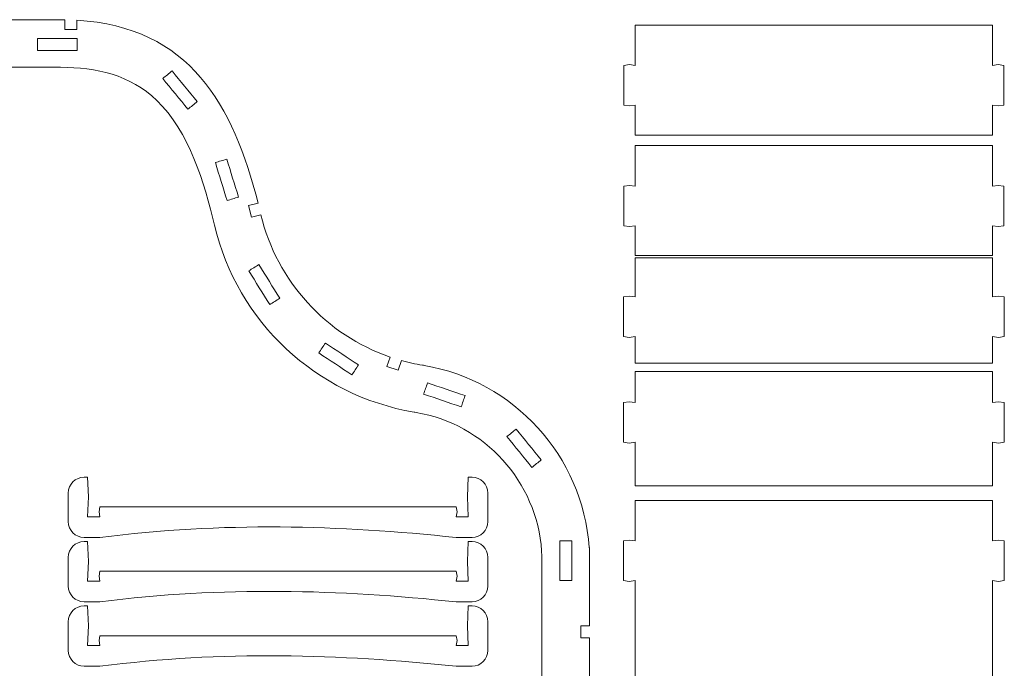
# Model space of a CAD drawing. Header units: centimetres. Extents: x -179 to 199, y -139 to 174.
# Tile 12 of 76: x -164 to -145, y -22 to -10. Entities that reach past the tile are written whole.
import ezdxf

# ---------------------------------------------------------------- set-up
doc = ezdxf.new("R2010")
doc.units = ezdxf.units.CM
doc.header["$MEASUREMENT"] = 0
doc.layers.add('Layer 1', color=7, linetype='Continuous')

msp = doc.modelspace()

# ---------------------------------------------------------------- linework, layer by layer
at = {"layer": 'Layer 1', "lineweight": 5}
for points, knots in [([(-166.2408, -9.87431), (-166.2408, -9.87431), (-162.84554, -9.87431), (-162.84554, -9.87431), (-162.84554, -9.87431), (-162.81767, -9.87431), (-162.79042, -9.87457), (-162.76304, -9.87508), (-162.76304, -9.87508), (-162.76304, -9.87508), (-162.76304, -10.06105), (-162.76304, -10.06105), (-162.76304, -10.06105), (-162.76304, -10.06105), (-162.53797, -10.06105), (-162.53797, -10.06105), (-162.53797, -10.06105), (-162.53797, -10.06105), (-162.53797, -9.88358), (-162.53797, -9.88358), (-162.53797, -9.88358), (-160.40413, -10.01108), (-159.57729, -11.48312), (-159.10872, -13.3428), (-159.10872, -13.3428), (-159.10872, -13.3428), (-159.28842, -13.38761), (-159.28842, -13.38761), (-159.28842, -13.38761), (-159.28842, -13.38761), (-159.23287, -13.60552), (-159.23287, -13.60552), (-159.23287, -13.60552), (-159.23287, -13.60552), (-159.0555, -13.56122), (-159.0555, -13.56122), (-159.0555, -13.56122), (-158.75787, -14.81715), (-157.82407, -15.83379), (-156.61679, -16.24874), (-156.61679, -16.24874), (-156.61679, -16.24874), (-156.67416, -16.42595), (-156.67416, -16.42595), (-156.67416, -16.42595), (-156.67416, -16.42595), (-156.45983, -16.49421), (-156.45983, -16.49421), (-156.45983, -16.49421), (-156.45983, -16.49421), (-156.40198, -16.3152), (-156.40198, -16.3152), (-156.40198, -16.3152), (-156.27188, -16.35151), (-156.13907, -16.38088), (-156.00374, -16.40277), (-156.00374, -16.40277), (-155.99159, -16.40457), (-155.98041, -16.40689), (-155.96954, -16.40947), (-155.96954, -16.40947), (-154.28434, -16.69512), (-152.97233, -18.11512), (-152.85359, -19.84962), (-152.85359, -19.84962), (-152.85359, -19.84962), (-152.84432, -19.85349), (-152.84432, -19.85349), (-152.84432, -19.85349), (-152.84432, -19.85349), (-152.84432, -21.33144), (-152.84432, -21.33144), (-152.84432, -21.33144), (-152.84432, -21.33144), (-153.01071, -21.33144), (-153.01071, -21.33144), (-153.01071, -21.33144), (-153.01071, -21.33144), (-153.01071, -21.55631), (-153.01071, -21.55631), (-153.01071, -21.55631), (-153.01071, -21.55631), (-152.84432, -21.55631), (-152.84432, -21.55631), (-152.84432, -21.55631), (-152.84432, -21.55631), (-152.84432, -30.02867), (-152.84432, -30.02867), (-152.84432, -30.02867), (-152.84432, -30.02867), (-153.01071, -30.02867), (-153.01071, -30.02867), (-153.01071, -30.02867), (-153.01071, -30.02867), (-153.01071, -30.25379), (-153.01071, -30.25379), (-153.01071, -30.25379), (-153.01071, -30.25379), (-152.84432, -30.25379), (-152.84432, -30.25379), (-152.84432, -30.25379), (-152.84432, -30.25379), (-152.84432, -31.62203), (-152.84432, -31.62203), (-152.84432, -31.62203), (-152.84432, -33.62878), (-154.442, -35.28009), (-156.42804, -35.36766), (-156.42804, -35.36766), (-156.42804, -35.36766), (-156.42804, -35.18556), (-156.42804, -35.18556), (-156.42804, -35.18556), (-156.42804, -35.18556), (-156.65291, -35.18556), (-156.65291, -35.18556), (-156.65291, -35.18556), (-156.65291, -35.18556), (-156.65291, -35.37178), (-156.65291, -35.37178), (-156.65291, -35.37178), (-156.65291, -35.37178), (-161.3478, -35.37178), (-161.3478, -35.37178), (-161.3478, -35.37178), (-161.3478, -35.37178), (-161.3478, -35.18556), (-161.3478, -35.18556), (-161.3478, -35.18556), (-161.3478, -35.18556), (-161.57267, -35.18556), (-161.57267, -35.18556), (-161.57267, -35.18556), (-161.57267, -35.18556), (-161.57267, -35.37178), (-161.57267, -35.37178), (-161.57267, -35.37178), (-161.57267, -35.37178), (-166.26736, -35.37178), (-166.26736, -35.37178), (-166.26736, -35.37178), (-166.26736, -35.37178), (-166.26736, -35.18556), (-166.26736, -35.18556), (-166.26736, -35.18556), (-166.26736, -35.18556), (-166.49242, -35.18556), (-166.49242, -35.18556), (-166.49242, -35.18556), (-166.49242, -35.18556), (-166.49242, -35.36843), (-166.49242, -35.36843), (-166.49242, -35.36843), (-168.48612, -35.28936), (-170.09263, -33.63445), (-170.09263, -31.62203), (-170.09263, -31.62203), (-170.09263, -31.62203), (-170.09263, -29.26033), (-170.09263, -29.26033), (-170.09263, -29.26033), (-170.09263, -29.26033), (-169.90839, -29.26162), (-169.90839, -29.26162), (-169.90839, -29.26162), (-169.90839, -29.26162), (-169.90659, -29.0365), (-169.90659, -29.0365), (-169.90659, -29.0365), (-169.90659, -29.0365), (-170.09281, -29.03521), (-170.09281, -29.03521), (-170.09281, -29.03521), (-170.09281, -29.03521), (-170.09281, -21.55991), (-170.09281, -21.55991), (-170.09281, -21.55991), (-170.09281, -21.55991), (-169.90839, -21.5612), (-169.90839, -21.5612), (-169.90839, -21.5612), (-169.90839, -21.5612), (-169.90659, -21.33634), (-169.90659, -21.33634), (-169.90659, -21.33634), (-169.90659, -21.33634), (-170.09281, -21.33505), (-170.09281, -21.33505), (-170.09281, -21.33505), (-170.09281, -21.33505), (-170.09281, -13.85975), (-170.09281, -13.85975), (-170.09281, -13.85975), (-170.09281, -13.85975), (-169.90839, -13.86103), (-169.90839, -13.86103), (-169.90839, -13.86103), (-169.90839, -13.86103), (-169.90659, -13.63592), (-169.90659, -13.63592), (-169.90659, -13.63592), (-169.90659, -13.63592), (-170.09281, -13.63463), (-170.09281, -13.63463), (-170.09281, -13.63463), (-170.09281, -13.63463), (-170.09281, -13.62381), (-170.09281, -13.62381), (-170.09281, -13.62381), (-170.09281, -11.60263), (-168.47183, -9.94179), (-166.46577, -9.87637), (-166.46577, -9.87637), (-166.46577, -9.87637), (-166.46577, -10.06105), (-166.46577, -10.06105), (-166.46577, -10.06105), (-166.46577, -10.06105), (-166.2408, -10.06105), (-166.2408, -10.06105), (-166.2408, -10.06105), (-166.2408, -10.06105), (-166.2408, -9.87431), (-166.2408, -9.87431)], [0, 0, 0, 0, 0.01754386, 0.01754386, 0.01754386, 0.01754386, 0.03508772, 0.03508772, 0.03508772, 0.03508772, 0.05263158, 0.05263158, 0.05263158, 0.05263158, 0.07017544, 0.07017544, 0.07017544, 0.07017544, 0.0877193, 0.0877193, 0.0877193, 0.0877193, 0.10526316, 0.10526316, 0.10526316, 0.10526316, 0.12280702, 0.12280702, 0.12280702, 0.12280702, 0.14035088, 0.14035088, 0.14035088, 0.14035088, 0.15789474, 0.15789474, 0.15789474, 0.15789474, 0.1754386, 0.1754386, 0.1754386, 0.1754386, 0.19298246, 0.19298246, 0.19298246, 0.19298246, 0.21052632, 0.21052632, 0.21052632, 0.21052632, 0.22807018, 0.22807018, 0.22807018, 0.22807018, 0.24561404, 0.24561404, 0.24561404, 0.24561404, 0.26315789, 0.26315789, 0.26315789, 0.26315789, 0.28070175, 0.28070175, 0.28070175, 0.28070175, 0.29824561, 0.29824561, 0.29824561, 0.29824561, 0.31578947, 0.31578947, 0.31578947, 0.31578947, 0.33333333, 0.33333333, 0.33333333, 0.33333333, 0.35087719, 0.35087719, 0.35087719, 0.35087719, 0.36842105, 0.36842105, 0.36842105, 0.36842105, 0.38596491, 0.38596491, 0.38596491, 0.38596491, 0.40350877, 0.40350877, 0.40350877, 0.40350877, 0.42105263, 0.42105263, 0.42105263, 0.42105263, 0.43859649, 0.43859649, 0.43859649, 0.43859649, 0.45614035, 0.45614035, 0.45614035, 0.45614035, 0.47368421, 0.47368421, 0.47368421, 0.47368421, 0.49122807, 0.49122807, 0.49122807, 0.49122807, 0.50877193, 0.50877193, 0.50877193, 0.50877193, 0.52631579, 0.52631579, 0.52631579, 0.52631579, 0.54385965, 0.54385965, 0.54385965, 0.54385965, 0.56140351, 0.56140351, 0.56140351, 0.56140351, 0.57894737, 0.57894737, 0.57894737, 0.57894737, 0.59649123, 0.59649123, 0.59649123, 0.59649123, 0.61403509, 0.61403509, 0.61403509, 0.61403509, 0.63157895, 0.63157895, 0.63157895, 0.63157895, 0.64912281, 0.64912281, 0.64912281, 0.64912281, 0.66666667, 0.66666667, 0.66666667, 0.66666667, 0.68421053, 0.68421053, 0.68421053, 0.68421053, 0.70175439, 0.70175439, 0.70175439, 0.70175439, 0.71929825, 0.71929825, 0.71929825, 0.71929825, 0.73684211, 0.73684211, 0.73684211, 0.73684211, 0.75438596, 0.75438596, 0.75438596, 0.75438596, 0.77192982, 0.77192982, 0.77192982, 0.77192982, 0.78947368, 0.78947368, 0.78947368, 0.78947368, 0.80701754, 0.80701754, 0.80701754, 0.80701754, 0.8245614, 0.8245614, 0.8245614, 0.8245614, 0.84210526, 0.84210526, 0.84210526, 0.84210526, 0.85964912, 0.85964912, 0.85964912, 0.85964912, 0.87719298, 0.87719298, 0.87719298, 0.87719298, 0.89473684, 0.89473684, 0.89473684, 0.89473684, 0.9122807, 0.9122807, 0.9122807, 0.9122807, 0.92982456, 0.92982456, 0.92982456, 0.92982456, 0.94736842, 0.94736842, 0.94736842, 0.94736842, 0.96491228, 0.96491228, 0.96491228, 0.96491228, 1, 1, 1, 1]), ([(-151.98093, -9.9794), (-151.98093, -9.9794), (-145.23173, -9.9794), (-145.23173, -9.9794), (-145.23173, -9.9794), (-145.23173, -9.9794), (-145.23173, -10.73873), (-145.23173, -10.73873), (-145.23173, -10.73873), (-145.23173, -10.73873), (-145.12252, -10.72379), (-145.12252, -10.72379), (-145.12252, -10.72379), (-145.12252, -10.72379), (-145.01331, -10.73898), (-145.01331, -10.73898), (-145.01331, -10.73898), (-145.01331, -10.73898), (-145.0146, -11.48904), (-145.0146, -11.48904), (-145.0146, -11.48904), (-145.0146, -11.48904), (-145.12303, -11.50398), (-145.12303, -11.50398), (-145.12303, -11.50398), (-145.12303, -11.50398), (-145.23173, -11.48878), (-145.23173, -11.48878), (-145.23173, -11.48878), (-145.23173, -11.48878), (-145.23173, -12.05673), (-145.23173, -12.05673), (-145.23173, -12.05673), (-145.23173, -12.05673), (-151.98093, -12.05673), (-151.98093, -12.05673), (-151.98093, -12.05673), (-151.98093, -12.05673), (-151.98093, -11.48904), (-151.98093, -11.48904), (-151.98093, -11.48904), (-151.98093, -11.48904), (-152.09014, -11.50398), (-152.09014, -11.50398), (-152.09014, -11.50398), (-152.09014, -11.50398), (-152.19961, -11.48878), (-152.19961, -11.48878), (-152.19961, -11.48878), (-152.19961, -11.48878), (-152.19832, -10.73873), (-152.19832, -10.73873), (-152.19832, -10.73873), (-152.19832, -10.73873), (-152.08963, -10.72379), (-152.08963, -10.72379), (-152.08963, -10.72379), (-152.08963, -10.72379), (-151.98093, -10.73898), (-151.98093, -10.73898), (-151.98093, -10.73898), (-151.98093, -10.73898), (-151.98093, -9.9794), (-151.98093, -9.9794)], [0, 0, 0, 0, 0.05882353, 0.05882353, 0.05882353, 0.05882353, 0.11764706, 0.11764706, 0.11764706, 0.11764706, 0.17647059, 0.17647059, 0.17647059, 0.17647059, 0.23529412, 0.23529412, 0.23529412, 0.23529412, 0.29411765, 0.29411765, 0.29411765, 0.29411765, 0.35294118, 0.35294118, 0.35294118, 0.35294118, 0.41176471, 0.41176471, 0.41176471, 0.41176471, 0.47058824, 0.47058824, 0.47058824, 0.47058824, 0.52941176, 0.52941176, 0.52941176, 0.52941176, 0.58823529, 0.58823529, 0.58823529, 0.58823529, 0.64705882, 0.64705882, 0.64705882, 0.64705882, 0.70588235, 0.70588235, 0.70588235, 0.70588235, 0.76470588, 0.76470588, 0.76470588, 0.76470588, 0.82352941, 0.82352941, 0.82352941, 0.82352941, 0.88235294, 0.88235294, 0.88235294, 0.88235294, 1, 1, 1, 1]), ([(-163.27788, -10.23028), (-163.27788, -10.23028), (-162.5279, -10.23028), (-162.5279, -10.23028), (-162.5279, -10.23028), (-162.5279, -10.23028), (-162.5279, -10.45514), (-162.5279, -10.45514), (-162.5279, -10.45514), (-162.5279, -10.45514), (-163.27788, -10.45514), (-163.27788, -10.45514), (-163.27788, -10.45514), (-163.27788, -10.45514), (-163.27788, -10.23028), (-163.27788, -10.23028)], [0, 0, 0, 0, 0.2, 0.2, 0.2, 0.2, 0.4, 0.4, 0.4, 0.4, 0.6, 0.6, 0.6, 0.6, 1, 1, 1, 1]), ([(-153.74426, -20.01241), (-153.74426, -20.01241), (-153.75129, -19.91118), (-153.75129, -19.91118), (-153.75129, -19.91118), (-153.84074, -18.60503), (-154.83088, -17.51523), (-156.11986, -17.29681), (-156.11986, -17.29681), (-156.11986, -17.29681), (-156.14693, -17.29217), (-156.14693, -17.29217), (-156.14693, -17.29217), (-156.14693, -17.29217), (-156.16272, -17.28857), (-156.16272, -17.28857), (-156.16272, -17.28857), (-158.00931, -16.98334), (-159.50615, -15.58034), (-159.93375, -13.75852), (-159.93375, -13.75852), (-160.12049, -12.96288), (-160.41922, -11.98178), (-161.02463, -11.39837), (-161.02463, -11.39837), (-161.52437, -10.91697), (-162.16882, -10.77401), (-162.84554, -10.77401), (-162.84554, -10.77401), (-162.84554, -10.77401), (-166.34311, -10.77401), (-166.34311, -10.77401), (-166.34311, -10.77401), (-167.90859, -10.77401), (-169.19272, -12.05828), (-169.19272, -13.62381), (-169.19272, -13.62381), (-169.19272, -13.62381), (-169.19272, -31.62203), (-169.19272, -31.62203), (-169.19272, -31.62203), (-169.19272, -33.18756), (-167.90859, -34.47182), (-166.34311, -34.47182), (-166.34311, -34.47182), (-166.34311, -34.47182), (-156.59405, -34.47182), (-156.59405, -34.47182), (-156.59405, -34.47182), (-155.02849, -34.47182), (-153.74426, -33.18756), (-153.74426, -31.62203), (-153.74426, -31.62203), (-153.74426, -31.62203), (-153.74426, -20.01241), (-153.74426, -20.01241)], [0, 0, 0, 0, 0.06666667, 0.06666667, 0.06666667, 0.06666667, 0.13333333, 0.13333333, 0.13333333, 0.13333333, 0.2, 0.2, 0.2, 0.2, 0.26666667, 0.26666667, 0.26666667, 0.26666667, 0.33333333, 0.33333333, 0.33333333, 0.33333333, 0.4, 0.4, 0.4, 0.4, 0.46666667, 0.46666667, 0.46666667, 0.46666667, 0.53333333, 0.53333333, 0.53333333, 0.53333333, 0.6, 0.6, 0.6, 0.6, 0.66666667, 0.66666667, 0.66666667, 0.66666667, 0.73333333, 0.73333333, 0.73333333, 0.73333333, 0.8, 0.8, 0.8, 0.8, 0.86666667, 0.86666667, 0.86666667, 0.86666667, 1, 1, 1, 1]), ([(-160.43491, -11.5658), (-160.5936, -11.37287), (-160.75237, -11.17944), (-160.91093, -10.98626), (-160.91093, -10.98626), (-160.85288, -10.9386), (-160.79502, -10.89095), (-160.73697, -10.84356), (-160.73697, -10.84356), (-160.57841, -11.03674), (-160.41982, -11.22992), (-160.26115, -11.4231), (-160.26115, -11.4231), (-160.319, -11.47075), (-160.37706, -11.51815), (-160.43491, -11.5658)], [0, 0, 0, 0, 0.2, 0.2, 0.2, 0.2, 0.4, 0.4, 0.4, 0.4, 0.6, 0.6, 0.6, 0.6, 1, 1, 1, 1]), ([(-151.98093, -12.25249), (-151.98093, -12.25249), (-145.23173, -12.25249), (-145.23173, -12.25249), (-145.23173, -12.25249), (-145.23173, -12.25249), (-145.23173, -13.01954), (-145.23173, -13.01954), (-145.23173, -13.01954), (-145.23173, -13.01954), (-145.12252, -13.0046), (-145.12252, -13.0046), (-145.12252, -13.0046), (-145.12252, -13.0046), (-145.01331, -13.0198), (-145.01331, -13.0198), (-145.01331, -13.0198), (-145.01331, -13.0198), (-145.0146, -13.76985), (-145.0146, -13.76985), (-145.0146, -13.76985), (-145.0146, -13.76985), (-145.12303, -13.78479), (-145.12303, -13.78479), (-145.12303, -13.78479), (-145.12303, -13.78479), (-145.23173, -13.7696), (-145.23173, -13.7696), (-145.23173, -13.7696), (-145.23173, -13.7696), (-145.23173, -14.32982), (-145.23173, -14.32982), (-145.23173, -14.32982), (-145.23173, -14.32982), (-151.98093, -14.32982), (-151.98093, -14.32982), (-151.98093, -14.32982), (-151.98093, -14.32982), (-151.98093, -13.76985), (-151.98093, -13.76985), (-151.98093, -13.76985), (-151.98093, -13.76985), (-152.09014, -13.78479), (-152.09014, -13.78479), (-152.09014, -13.78479), (-152.09014, -13.78479), (-152.19961, -13.7696), (-152.19961, -13.7696), (-152.19961, -13.7696), (-152.19961, -13.7696), (-152.19832, -13.01954), (-152.19832, -13.01954), (-152.19832, -13.01954), (-152.19832, -13.01954), (-152.08963, -13.0046), (-152.08963, -13.0046), (-152.08963, -13.0046), (-152.08963, -13.0046), (-151.98093, -13.0198), (-151.98093, -13.0198), (-151.98093, -13.0198), (-151.98093, -13.0198), (-151.98093, -12.25249), (-151.98093, -12.25249)], [0, 0, 0, 0, 0.05882353, 0.05882353, 0.05882353, 0.05882353, 0.11764706, 0.11764706, 0.11764706, 0.11764706, 0.17647059, 0.17647059, 0.17647059, 0.17647059, 0.23529412, 0.23529412, 0.23529412, 0.23529412, 0.29411765, 0.29411765, 0.29411765, 0.29411765, 0.35294118, 0.35294118, 0.35294118, 0.35294118, 0.41176471, 0.41176471, 0.41176471, 0.41176471, 0.47058824, 0.47058824, 0.47058824, 0.47058824, 0.52941176, 0.52941176, 0.52941176, 0.52941176, 0.58823529, 0.58823529, 0.58823529, 0.58823529, 0.64705882, 0.64705882, 0.64705882, 0.64705882, 0.70588235, 0.70588235, 0.70588235, 0.70588235, 0.76470588, 0.76470588, 0.76470588, 0.76470588, 0.82352941, 0.82352941, 0.82352941, 0.82352941, 0.88235294, 0.88235294, 0.88235294, 0.88235294, 1, 1, 1, 1]), ([(-159.69549, -13.29231), (-159.76937, -13.05328), (-159.84311, -12.81451), (-159.91696, -12.57574), (-159.91696, -12.57574), (-159.84532, -12.55359), (-159.77359, -12.53144), (-159.70193, -12.50929), (-159.70193, -12.50929), (-159.62809, -12.74806), (-159.55434, -12.98683), (-159.4805, -13.22586), (-159.4805, -13.22586), (-159.55213, -13.24801), (-159.62376, -13.2699), (-159.69549, -13.29231)], [0, 0, 0, 0, 0.2, 0.2, 0.2, 0.2, 0.4, 0.4, 0.4, 0.4, 0.6, 0.6, 0.6, 0.6, 1, 1, 1, 1]), ([(-158.89109, -15.25811), (-159.02269, -15.04536), (-159.1542, -14.83286), (-159.28559, -14.6201), (-159.28559, -14.6201), (-159.22202, -14.5807), (-159.15822, -14.54129), (-159.09442, -14.50188), (-159.09442, -14.50188), (-158.96293, -14.71438), (-158.83133, -14.92713), (-158.69982, -15.13963), (-158.69982, -15.13963), (-158.76372, -15.17904), (-158.82739, -15.21845), (-158.89109, -15.25811)], [0, 0, 0, 0, 0.2, 0.2, 0.2, 0.2, 0.4, 0.4, 0.4, 0.4, 0.6, 0.6, 0.6, 0.6, 1, 1, 1, 1]), ([(-151.98093, -14.37489), (-151.98093, -14.37489), (-145.23173, -14.37489), (-145.23173, -14.37489), (-145.23173, -14.37489), (-145.23173, -14.37489), (-145.23173, -15.11387), (-145.23173, -15.11387), (-145.23173, -15.11387), (-145.23173, -15.11387), (-145.11891, -15.09893), (-145.11891, -15.09893), (-145.11891, -15.09893), (-145.11891, -15.09893), (-145.00635, -15.11387), (-145.00635, -15.11387), (-145.00635, -15.11387), (-145.00635, -15.11387), (-145.00635, -15.86367), (-145.00635, -15.86367), (-145.00635, -15.86367), (-145.00635, -15.86367), (-145.11891, -15.87887), (-145.11891, -15.87887), (-145.11891, -15.87887), (-145.11891, -15.87887), (-145.23173, -15.86367), (-145.23173, -15.86367), (-145.23173, -15.86367), (-145.23173, -15.86367), (-145.23173, -16.36208), (-145.23173, -16.36208), (-145.23173, -16.36208), (-145.23173, -16.36208), (-151.98093, -16.36208), (-151.98093, -16.36208), (-151.98093, -16.36208), (-151.98093, -16.36208), (-151.98093, -15.86367), (-151.98093, -15.86367), (-151.98093, -15.86367), (-151.98093, -15.86367), (-152.09349, -15.87887), (-152.09349, -15.87887), (-152.09349, -15.87887), (-152.09349, -15.87887), (-152.20605, -15.86367), (-152.20605, -15.86367), (-152.20605, -15.86367), (-152.20605, -15.86367), (-152.20605, -15.11387), (-152.20605, -15.11387), (-152.20605, -15.11387), (-152.20605, -15.11387), (-152.09349, -15.09893), (-152.09349, -15.09893), (-152.09349, -15.09893), (-152.09349, -15.09893), (-151.98093, -15.11387), (-151.98093, -15.11387), (-151.98093, -15.11387), (-151.98093, -15.11387), (-151.98093, -14.37489), (-151.98093, -14.37489)], [0, 0, 0, 0, 0.05882353, 0.05882353, 0.05882353, 0.05882353, 0.11764706, 0.11764706, 0.11764706, 0.11764706, 0.17647059, 0.17647059, 0.17647059, 0.17647059, 0.23529412, 0.23529412, 0.23529412, 0.23529412, 0.29411765, 0.29411765, 0.29411765, 0.29411765, 0.35294118, 0.35294118, 0.35294118, 0.35294118, 0.41176471, 0.41176471, 0.41176471, 0.41176471, 0.47058824, 0.47058824, 0.47058824, 0.47058824, 0.52941176, 0.52941176, 0.52941176, 0.52941176, 0.58823529, 0.58823529, 0.58823529, 0.58823529, 0.64705882, 0.64705882, 0.64705882, 0.64705882, 0.70588235, 0.70588235, 0.70588235, 0.70588235, 0.76470588, 0.76470588, 0.76470588, 0.76470588, 0.82352941, 0.82352941, 0.82352941, 0.82352941, 0.88235294, 0.88235294, 0.88235294, 0.88235294, 1, 1, 1, 1]), ([(-157.33748, -16.58642), (-157.54586, -16.44836), (-157.75424, -16.3103), (-157.96262, -16.17224), (-157.96262, -16.17224), (-157.92128, -16.10965), (-157.87981, -16.04706), (-157.83826, -15.98473), (-157.83826, -15.98473), (-157.62999, -16.12279), (-157.42161, -16.26085), (-157.21323, -16.39865), (-157.21323, -16.39865), (-157.2546, -16.46124), (-157.29604, -16.52383), (-157.33748, -16.58642)], [0, 0, 0, 0, 0.2, 0.2, 0.2, 0.2, 0.4, 0.4, 0.4, 0.4, 0.6, 0.6, 0.6, 0.6, 1, 1, 1, 1]), ([(-151.98093, -16.52048), (-151.98093, -16.52048), (-145.23173, -16.52048), (-145.23173, -16.52048), (-145.23173, -16.52048), (-145.23173, -16.52048), (-145.23173, -17.10955), (-145.23173, -17.10955), (-145.23173, -17.10955), (-145.23173, -17.10955), (-145.11917, -17.09436), (-145.11917, -17.09436), (-145.11917, -17.09436), (-145.11917, -17.09436), (-145.00661, -17.10955), (-145.00661, -17.10955), (-145.00661, -17.10955), (-145.00661, -17.10955), (-145.00661, -17.86012), (-145.00661, -17.86012), (-145.00661, -17.86012), (-145.00661, -17.86012), (-145.11917, -17.87506), (-145.11917, -17.87506), (-145.11917, -17.87506), (-145.11917, -17.87506), (-145.23173, -17.86012), (-145.23173, -17.86012), (-145.23173, -17.86012), (-145.23173, -17.86012), (-145.23173, -18.68024), (-145.23173, -18.68024), (-145.23173, -18.68024), (-145.23173, -18.68024), (-151.98093, -18.68024), (-151.98093, -18.68024), (-151.98093, -18.68024), (-151.98093, -18.68024), (-151.98093, -17.86012), (-151.98093, -17.86012), (-151.98093, -17.86012), (-151.98093, -17.86012), (-152.09349, -17.87506), (-152.09349, -17.87506), (-152.09349, -17.87506), (-152.09349, -17.87506), (-152.20605, -17.86012), (-152.20605, -17.86012), (-152.20605, -17.86012), (-152.20605, -17.86012), (-152.20605, -17.10955), (-152.20605, -17.10955), (-152.20605, -17.10955), (-152.20605, -17.10955), (-152.09349, -17.09436), (-152.09349, -17.09436), (-152.09349, -17.09436), (-152.09349, -17.09436), (-151.98093, -17.10955), (-151.98093, -17.10955), (-151.98093, -17.10955), (-151.98093, -17.10955), (-151.98093, -16.52048), (-151.98093, -16.52048)], [0, 0, 0, 0, 0.05882353, 0.05882353, 0.05882353, 0.05882353, 0.11764706, 0.11764706, 0.11764706, 0.11764706, 0.17647059, 0.17647059, 0.17647059, 0.17647059, 0.23529412, 0.23529412, 0.23529412, 0.23529412, 0.29411765, 0.29411765, 0.29411765, 0.29411765, 0.35294118, 0.35294118, 0.35294118, 0.35294118, 0.41176471, 0.41176471, 0.41176471, 0.41176471, 0.47058824, 0.47058824, 0.47058824, 0.47058824, 0.52941176, 0.52941176, 0.52941176, 0.52941176, 0.58823529, 0.58823529, 0.58823529, 0.58823529, 0.64705882, 0.64705882, 0.64705882, 0.64705882, 0.70588235, 0.70588235, 0.70588235, 0.70588235, 0.76470588, 0.76470588, 0.76470588, 0.76470588, 0.82352941, 0.82352941, 0.82352941, 0.82352941, 0.88235294, 0.88235294, 0.88235294, 0.88235294, 1, 1, 1, 1]), ([(-155.27077, -17.19172), (-155.50732, -17.1111), (-155.74406, -17.03074), (-155.98072, -16.95012), (-155.98072, -16.95012), (-155.95656, -16.87928), (-155.93252, -16.80819), (-155.90836, -16.7371), (-155.90836, -16.7371), (-155.67163, -16.81772), (-155.43497, -16.89809), (-155.19823, -16.97845), (-155.19823, -16.97845), (-155.22237, -17.04954), (-155.24663, -17.12037), (-155.27077, -17.19172)], [0, 0, 0, 0, 0.2, 0.2, 0.2, 0.2, 0.4, 0.4, 0.4, 0.4, 0.6, 0.6, 0.6, 0.6, 1, 1, 1, 1]), ([(-153.93401, -18.33432), (-154.09188, -18.14036), (-154.24964, -17.94641), (-154.40751, -17.75246), (-154.40751, -17.75246), (-154.34945, -17.70532), (-154.29119, -17.65793), (-154.23313, -17.61053), (-154.23313, -17.61053), (-154.07516, -17.80449), (-153.9174, -17.99844), (-153.75953, -18.19214), (-153.75953, -18.19214), (-153.81769, -18.23953), (-153.87585, -18.28692), (-153.93401, -18.33432)], [0, 0, 0, 0, 0.2, 0.2, 0.2, 0.2, 0.4, 0.4, 0.4, 0.4, 0.6, 0.6, 0.6, 0.6, 1, 1, 1, 1]), ([(-154.76711, -18.81855), (-154.76711, -18.81855), (-154.76711, -19.35894), (-154.76711, -19.35894), (-154.76711, -19.35894), (-154.76711, -19.52405), (-154.90213, -19.65902), (-155.06702, -19.65902), (-155.06702, -19.65902), (-155.06702, -19.65902), (-155.12428, -19.65902), (-155.12428, -19.65902), (-155.12428, -19.65902), (-155.20478, -19.65902), (-155.28506, -19.65902), (-155.36555, -19.65902), (-155.36555, -19.65902), (-157.56348, -19.4272), (-159.79481, -19.36204), (-162.09868, -19.65902), (-162.09868, -19.65902), (-162.09868, -19.65902), (-162.39711, -19.65902), (-162.39711, -19.65902), (-162.39711, -19.65902), (-162.56201, -19.65902), (-162.69705, -19.52405), (-162.69705, -19.35894), (-162.69705, -19.35894), (-162.69705, -19.35894), (-162.69705, -18.81855), (-162.69705, -18.81855), (-162.69705, -18.81855), (-162.69705, -18.65371), (-162.56201, -18.51874), (-162.39711, -18.51874), (-162.39711, -18.51874), (-162.39711, -18.51874), (-162.3324, -18.51874), (-162.3324, -18.51874), (-162.3324, -18.51874), (-162.3324, -18.51874), (-162.31731, -18.89299), (-162.31731, -18.89299), (-162.31731, -18.89299), (-162.31731, -18.89299), (-162.3324, -19.26725), (-162.3324, -19.26725), (-162.3324, -19.26725), (-162.3324, -19.26725), (-162.09868, -19.26725), (-162.09868, -19.26725), (-162.09868, -19.26725), (-162.09868, -19.26725), (-162.11357, -19.17426), (-162.11357, -19.17426), (-162.11357, -19.17426), (-162.11357, -19.17426), (-162.09868, -19.08128), (-162.09868, -19.08128), (-162.09868, -19.08128), (-162.09868, -19.08128), (-155.36555, -19.08128), (-155.36555, -19.08128), (-155.36555, -19.08128), (-155.36555, -19.08128), (-155.35056, -19.17426), (-155.35056, -19.17426), (-155.35056, -19.17426), (-155.35056, -19.17426), (-155.36555, -19.26725), (-155.36555, -19.26725), (-155.36555, -19.26725), (-155.36555, -19.26725), (-155.13927, -19.26725), (-155.13927, -19.26725), (-155.13927, -19.26725), (-155.13927, -19.26725), (-155.15426, -18.89299), (-155.15426, -18.89299), (-155.15426, -18.89299), (-155.15426, -18.89299), (-155.13927, -18.51874), (-155.13927, -18.51874), (-155.13927, -18.51874), (-155.13927, -18.51874), (-155.06702, -18.51874), (-155.06702, -18.51874), (-155.06702, -18.51874), (-154.90213, -18.51874), (-154.76711, -18.65371), (-154.76711, -18.81855)], [0, 0, 0, 0, 0.04166667, 0.04166667, 0.04166667, 0.04166667, 0.08333333, 0.08333333, 0.08333333, 0.08333333, 0.125, 0.125, 0.125, 0.125, 0.16666667, 0.16666667, 0.16666667, 0.16666667, 0.20833333, 0.20833333, 0.20833333, 0.20833333, 0.25, 0.25, 0.25, 0.25, 0.29166667, 0.29166667, 0.29166667, 0.29166667, 0.33333333, 0.33333333, 0.33333333, 0.33333333, 0.375, 0.375, 0.375, 0.375, 0.41666667, 0.41666667, 0.41666667, 0.41666667, 0.45833333, 0.45833333, 0.45833333, 0.45833333, 0.5, 0.5, 0.5, 0.5, 0.54166667, 0.54166667, 0.54166667, 0.54166667, 0.58333333, 0.58333333, 0.58333333, 0.58333333, 0.625, 0.625, 0.625, 0.625, 0.66666667, 0.66666667, 0.66666667, 0.66666667, 0.70833333, 0.70833333, 0.70833333, 0.70833333, 0.75, 0.75, 0.75, 0.75, 0.79166667, 0.79166667, 0.79166667, 0.79166667, 0.83333333, 0.83333333, 0.83333333, 0.83333333, 0.875, 0.875, 0.875, 0.875, 0.91666667, 0.91666667, 0.91666667, 0.91666667, 1, 1, 1, 1]), ([(-151.98093, -18.96228), (-151.98093, -18.96228), (-145.23173, -18.96228), (-145.23173, -18.96228), (-145.23173, -18.96228), (-145.23173, -18.96228), (-145.23173, -19.72341), (-145.23173, -19.72341), (-145.23173, -19.72341), (-145.23173, -19.72341), (-145.11917, -19.70847), (-145.11917, -19.70847), (-145.11917, -19.70847), (-145.11917, -19.70847), (-145.00661, -19.72341), (-145.00661, -19.72341), (-145.00661, -19.72341), (-145.00661, -19.72341), (-145.00661, -20.47347), (-145.00661, -20.47347), (-145.00661, -20.47347), (-145.00661, -20.47347), (-145.11917, -20.4884), (-145.11917, -20.4884), (-145.11917, -20.4884), (-145.11917, -20.4884), (-145.23173, -20.47347), (-145.23173, -20.47347), (-145.23173, -20.47347), (-145.23173, -20.47347), (-145.23173, -23.6138), (-145.23173, -23.6138), (-145.23173, -23.6138), (-145.23173, -23.6138), (-145.11917, -23.59886), (-145.11917, -23.59886), (-145.11917, -23.59886), (-145.11917, -23.59886), (-145.00661, -23.6138), (-145.00661, -23.6138), (-145.00661, -23.6138), (-145.00661, -23.6138), (-145.00661, -24.3636), (-145.00661, -24.3636), (-145.00661, -24.3636), (-145.00661, -24.3636), (-145.11917, -24.3788), (-145.11917, -24.3788), (-145.11917, -24.3788), (-145.11917, -24.3788), (-145.23173, -24.3636), (-145.23173, -24.3636), (-145.23173, -24.3636), (-145.23173, -24.3636), (-145.23173, -27.5042), (-145.23173, -27.5042), (-145.23173, -27.5042), (-145.23173, -27.5042), (-145.11917, -27.48926), (-145.11917, -27.48926), (-145.11917, -27.48926), (-145.11917, -27.48926), (-145.00661, -27.5042), (-145.00661, -27.5042), (-145.00661, -27.5042), (-145.00661, -27.5042), (-145.00661, -28.25425), (-145.00661, -28.25425), (-145.00661, -28.25425), (-145.00661, -28.25425), (-145.11917, -28.26919), (-145.11917, -28.26919), (-145.11917, -28.26919), (-145.11917, -28.26919), (-145.23173, -28.25425), (-145.23173, -28.25425), (-145.23173, -28.25425), (-145.23173, -28.25425), (-145.23173, -31.39459), (-145.23173, -31.39459), (-145.23173, -31.39459), (-145.23173, -31.39459), (-145.11917, -31.37965), (-145.11917, -31.37965), (-145.11917, -31.37965), (-145.11917, -31.37965), (-145.00661, -31.39459), (-145.00661, -31.39459), (-145.00661, -31.39459), (-145.00661, -31.39459), (-145.00661, -32.14464), (-145.00661, -32.14464), (-145.00661, -32.14464), (-145.00661, -32.14464), (-145.11917, -32.15958), (-145.11917, -32.15958), (-145.11917, -32.15958), (-145.11917, -32.15958), (-145.23173, -32.14464), (-145.23173, -32.14464), (-145.23173, -32.14464), (-145.23173, -32.14464), (-145.23173, -33.03971), (-145.23173, -33.03971), (-145.23173, -33.03971), (-145.23173, -33.03971), (-151.98093, -33.03971), (-151.98093, -33.03971), (-151.98093, -33.03971), (-151.98093, -33.03971), (-151.98093, -32.14464), (-151.98093, -32.14464), (-151.98093, -32.14464), (-151.98093, -32.14464), (-152.09349, -32.15958), (-152.09349, -32.15958), (-152.09349, -32.15958), (-152.09349, -32.15958), (-152.20605, -32.14464), (-152.20605, -32.14464), (-152.20605, -32.14464), (-152.20605, -32.14464), (-152.20605, -31.39459), (-152.20605, -31.39459), (-152.20605, -31.39459), (-152.20605, -31.39459), (-152.09349, -31.37965), (-152.09349, -31.37965), (-152.09349, -31.37965), (-152.09349, -31.37965), (-151.98093, -31.39459), (-151.98093, -31.39459), (-151.98093, -31.39459), (-151.98093, -31.39459), (-151.98093, -28.25425), (-151.98093, -28.25425), (-151.98093, -28.25425), (-151.98093, -28.25425), (-152.09349, -28.26919), (-152.09349, -28.26919), (-152.09349, -28.26919), (-152.09349, -28.26919), (-152.20605, -28.25425), (-152.20605, -28.25425), (-152.20605, -28.25425), (-152.20605, -28.25425), (-152.20605, -27.5042), (-152.20605, -27.5042), (-152.20605, -27.5042), (-152.20605, -27.5042), (-152.09349, -27.48926), (-152.09349, -27.48926), (-152.09349, -27.48926), (-152.09349, -27.48926), (-151.98093, -27.5042), (-151.98093, -27.5042), (-151.98093, -27.5042), (-151.98093, -27.5042), (-151.98093, -24.3636), (-151.98093, -24.3636), (-151.98093, -24.3636), (-151.98093, -24.3636), (-152.09349, -24.3788), (-152.09349, -24.3788), (-152.09349, -24.3788), (-152.09349, -24.3788), (-152.20605, -24.3636), (-152.20605, -24.3636), (-152.20605, -24.3636), (-152.20605, -24.3636), (-152.20605, -23.6138), (-152.20605, -23.6138), (-152.20605, -23.6138), (-152.20605, -23.6138), (-152.09349, -23.59886), (-152.09349, -23.59886), (-152.09349, -23.59886), (-152.09349, -23.59886), (-151.98093, -23.6138), (-151.98093, -23.6138), (-151.98093, -23.6138), (-151.98093, -23.6138), (-151.98093, -20.47347), (-151.98093, -20.47347), (-151.98093, -20.47347), (-151.98093, -20.47347), (-152.09349, -20.4884), (-152.09349, -20.4884), (-152.09349, -20.4884), (-152.09349, -20.4884), (-152.20605, -20.47347), (-152.20605, -20.47347), (-152.20605, -20.47347), (-152.20605, -20.47347), (-152.20605, -19.72341), (-152.20605, -19.72341), (-152.20605, -19.72341), (-152.20605, -19.72341), (-152.09349, -19.70847), (-152.09349, -19.70847), (-152.09349, -19.70847), (-152.09349, -19.70847), (-151.98093, -19.72341), (-151.98093, -19.72341), (-151.98093, -19.72341), (-151.98093, -19.72341), (-151.98093, -18.96228), (-151.98093, -18.96228)], [0, 0, 0, 0, 0.01886792, 0.01886792, 0.01886792, 0.01886792, 0.03773585, 0.03773585, 0.03773585, 0.03773585, 0.05660377, 0.05660377, 0.05660377, 0.05660377, 0.0754717, 0.0754717, 0.0754717, 0.0754717, 0.09433962, 0.09433962, 0.09433962, 0.09433962, 0.11320755, 0.11320755, 0.11320755, 0.11320755, 0.13207547, 0.13207547, 0.13207547, 0.13207547, 0.1509434, 0.1509434, 0.1509434, 0.1509434, 0.16981132, 0.16981132, 0.16981132, 0.16981132, 0.18867925, 0.18867925, 0.18867925, 0.18867925, 0.20754717, 0.20754717, 0.20754717, 0.20754717, 0.22641509, 0.22641509, 0.22641509, 0.22641509, 0.24528302, 0.24528302, 0.24528302, 0.24528302, 0.26415094, 0.26415094, 0.26415094, 0.26415094, 0.28301887, 0.28301887, 0.28301887, 0.28301887, 0.30188679, 0.30188679, 0.30188679, 0.30188679, 0.32075472, 0.32075472, 0.32075472, 0.32075472, 0.33962264, 0.33962264, 0.33962264, 0.33962264, 0.35849057, 0.35849057, 0.35849057, 0.35849057, 0.37735849, 0.37735849, 0.37735849, 0.37735849, 0.39622642, 0.39622642, 0.39622642, 0.39622642, 0.41509434, 0.41509434, 0.41509434, 0.41509434, 0.43396226, 0.43396226, 0.43396226, 0.43396226, 0.45283019, 0.45283019, 0.45283019, 0.45283019, 0.47169811, 0.47169811, 0.47169811, 0.47169811, 0.49056604, 0.49056604, 0.49056604, 0.49056604, 0.50943396, 0.50943396, 0.50943396, 0.50943396, 0.52830189, 0.52830189, 0.52830189, 0.52830189, 0.54716981, 0.54716981, 0.54716981, 0.54716981, 0.56603774, 0.56603774, 0.56603774, 0.56603774, 0.58490566, 0.58490566, 0.58490566, 0.58490566, 0.60377358, 0.60377358, 0.60377358, 0.60377358, 0.62264151, 0.62264151, 0.62264151, 0.62264151, 0.64150943, 0.64150943, 0.64150943, 0.64150943, 0.66037736, 0.66037736, 0.66037736, 0.66037736, 0.67924528, 0.67924528, 0.67924528, 0.67924528, 0.69811321, 0.69811321, 0.69811321, 0.69811321, 0.71698113, 0.71698113, 0.71698113, 0.71698113, 0.73584906, 0.73584906, 0.73584906, 0.73584906, 0.75471698, 0.75471698, 0.75471698, 0.75471698, 0.77358491, 0.77358491, 0.77358491, 0.77358491, 0.79245283, 0.79245283, 0.79245283, 0.79245283, 0.81132075, 0.81132075, 0.81132075, 0.81132075, 0.83018868, 0.83018868, 0.83018868, 0.83018868, 0.8490566, 0.8490566, 0.8490566, 0.8490566, 0.86792453, 0.86792453, 0.86792453, 0.86792453, 0.88679245, 0.88679245, 0.88679245, 0.88679245, 0.90566038, 0.90566038, 0.90566038, 0.90566038, 0.9245283, 0.9245283, 0.9245283, 0.9245283, 0.94339623, 0.94339623, 0.94339623, 0.94339623, 0.96226415, 0.96226415, 0.96226415, 0.96226415, 1, 1, 1, 1]), ([(-153.40699, -20.47347), (-153.40699, -20.22336), (-153.40699, -19.97352), (-153.40699, -19.72341), (-153.40699, -19.72341), (-153.33183, -19.72341), (-153.25687, -19.72341), (-153.18192, -19.72341), (-153.18192, -19.72341), (-153.18192, -19.97352), (-153.18192, -20.22336), (-153.18192, -20.47347), (-153.18192, -20.47347), (-153.25687, -20.47347), (-153.33183, -20.47347), (-153.40699, -20.47347)], [0, 0, 0, 0, 0.2, 0.2, 0.2, 0.2, 0.4, 0.4, 0.4, 0.4, 0.6, 0.6, 0.6, 0.6, 1, 1, 1, 1]), ([(-154.76711, -20.03559), (-154.76711, -20.03559), (-154.76711, -20.57624), (-154.76711, -20.57624), (-154.76711, -20.57624), (-154.76711, -20.74108), (-154.90213, -20.87605), (-155.06702, -20.87605), (-155.06702, -20.87605), (-155.06702, -20.87605), (-155.12428, -20.87605), (-155.12428, -20.87605), (-155.12428, -20.87605), (-155.20478, -20.87605), (-155.28506, -20.87605), (-155.36555, -20.87605), (-155.36555, -20.87605), (-157.56348, -20.64398), (-159.79481, -20.57907), (-162.09868, -20.87605), (-162.09868, -20.87605), (-162.09868, -20.87605), (-162.39711, -20.87605), (-162.39711, -20.87605), (-162.39711, -20.87605), (-162.56201, -20.87605), (-162.69705, -20.74108), (-162.69705, -20.57624), (-162.69705, -20.57624), (-162.69705, -20.57624), (-162.69705, -20.03559), (-162.69705, -20.03559), (-162.69705, -20.03559), (-162.69705, -19.87074), (-162.56201, -19.73577), (-162.39711, -19.73577), (-162.39711, -19.73577), (-162.39711, -19.73577), (-162.3324, -19.73577), (-162.3324, -19.73577), (-162.3324, -19.73577), (-162.3324, -19.73577), (-162.31731, -20.11003), (-162.31731, -20.11003), (-162.31731, -20.11003), (-162.31731, -20.11003), (-162.3324, -20.48428), (-162.3324, -20.48428), (-162.3324, -20.48428), (-162.3324, -20.48428), (-162.09868, -20.48428), (-162.09868, -20.48428), (-162.09868, -20.48428), (-162.09868, -20.48428), (-162.11357, -20.39104), (-162.11357, -20.39104), (-162.11357, -20.39104), (-162.11357, -20.39104), (-162.09868, -20.29806), (-162.09868, -20.29806), (-162.09868, -20.29806), (-162.09868, -20.29806), (-155.36555, -20.29806), (-155.36555, -20.29806), (-155.36555, -20.29806), (-155.36555, -20.29806), (-155.35056, -20.39104), (-155.35056, -20.39104), (-155.35056, -20.39104), (-155.35056, -20.39104), (-155.36555, -20.48428), (-155.36555, -20.48428), (-155.36555, -20.48428), (-155.36555, -20.48428), (-155.13927, -20.48428), (-155.13927, -20.48428), (-155.13927, -20.48428), (-155.13927, -20.48428), (-155.15426, -20.11003), (-155.15426, -20.11003), (-155.15426, -20.11003), (-155.15426, -20.11003), (-155.13927, -19.73577), (-155.13927, -19.73577), (-155.13927, -19.73577), (-155.13927, -19.73577), (-155.06702, -19.73577), (-155.06702, -19.73577), (-155.06702, -19.73577), (-154.90213, -19.73577), (-154.76711, -19.87074), (-154.76711, -20.03559)], [0, 0, 0, 0, 0.04166667, 0.04166667, 0.04166667, 0.04166667, 0.08333333, 0.08333333, 0.08333333, 0.08333333, 0.125, 0.125, 0.125, 0.125, 0.16666667, 0.16666667, 0.16666667, 0.16666667, 0.20833333, 0.20833333, 0.20833333, 0.20833333, 0.25, 0.25, 0.25, 0.25, 0.29166667, 0.29166667, 0.29166667, 0.29166667, 0.33333333, 0.33333333, 0.33333333, 0.33333333, 0.375, 0.375, 0.375, 0.375, 0.41666667, 0.41666667, 0.41666667, 0.41666667, 0.45833333, 0.45833333, 0.45833333, 0.45833333, 0.5, 0.5, 0.5, 0.5, 0.54166667, 0.54166667, 0.54166667, 0.54166667, 0.58333333, 0.58333333, 0.58333333, 0.58333333, 0.625, 0.625, 0.625, 0.625, 0.66666667, 0.66666667, 0.66666667, 0.66666667, 0.70833333, 0.70833333, 0.70833333, 0.70833333, 0.75, 0.75, 0.75, 0.75, 0.79166667, 0.79166667, 0.79166667, 0.79166667, 0.83333333, 0.83333333, 0.83333333, 0.83333333, 0.875, 0.875, 0.875, 0.875, 0.91666667, 0.91666667, 0.91666667, 0.91666667, 1, 1, 1, 1]), ([(-154.76711, -21.25263), (-154.76711, -21.25263), (-154.76711, -21.79302), (-154.76711, -21.79302), (-154.76711, -21.79302), (-154.76711, -21.95812), (-154.90213, -22.09309), (-155.06702, -22.09309), (-155.06702, -22.09309), (-155.06702, -22.09309), (-155.12428, -22.09309), (-155.12428, -22.09309), (-155.12428, -22.09309), (-155.20478, -22.09309), (-155.28506, -22.09309), (-155.36555, -22.09309), (-155.36555, -22.09309), (-157.56348, -21.86101), (-159.79481, -21.79585), (-162.09868, -22.09309), (-162.09868, -22.09309), (-162.09868, -22.09309), (-162.39711, -22.09309), (-162.39711, -22.09309), (-162.39711, -22.09309), (-162.56201, -22.09309), (-162.69705, -21.95812), (-162.69705, -21.79302), (-162.69705, -21.79302), (-162.69705, -21.79302), (-162.69705, -21.25263), (-162.69705, -21.25263), (-162.69705, -21.25263), (-162.69705, -21.08752), (-162.56201, -20.95281), (-162.39711, -20.95281), (-162.39711, -20.95281), (-162.39711, -20.95281), (-162.3324, -20.95281), (-162.3324, -20.95281), (-162.3324, -20.95281), (-162.3324, -20.95281), (-162.31731, -21.32706), (-162.31731, -21.32706), (-162.31731, -21.32706), (-162.31731, -21.32706), (-162.3324, -21.70132), (-162.3324, -21.70132), (-162.3324, -21.70132), (-162.3324, -21.70132), (-162.09868, -21.70132), (-162.09868, -21.70132), (-162.09868, -21.70132), (-162.09868, -21.70132), (-162.11357, -21.60808), (-162.11357, -21.60808), (-162.11357, -21.60808), (-162.11357, -21.60808), (-162.09868, -21.51509), (-162.09868, -21.51509), (-162.09868, -21.51509), (-162.09868, -21.51509), (-155.36555, -21.51509), (-155.36555, -21.51509), (-155.36555, -21.51509), (-155.36555, -21.51509), (-155.35056, -21.60808), (-155.35056, -21.60808), (-155.35056, -21.60808), (-155.35056, -21.60808), (-155.36555, -21.70132), (-155.36555, -21.70132), (-155.36555, -21.70132), (-155.36555, -21.70132), (-155.13927, -21.70132), (-155.13927, -21.70132), (-155.13927, -21.70132), (-155.13927, -21.70132), (-155.15426, -21.32706), (-155.15426, -21.32706), (-155.15426, -21.32706), (-155.15426, -21.32706), (-155.13927, -20.95281), (-155.13927, -20.95281), (-155.13927, -20.95281), (-155.13927, -20.95281), (-155.06702, -20.95281), (-155.06702, -20.95281), (-155.06702, -20.95281), (-154.90213, -20.95281), (-154.76711, -21.08752), (-154.76711, -21.25263)], [0, 0, 0, 0, 0.04166667, 0.04166667, 0.04166667, 0.04166667, 0.08333333, 0.08333333, 0.08333333, 0.08333333, 0.125, 0.125, 0.125, 0.125, 0.16666667, 0.16666667, 0.16666667, 0.16666667, 0.20833333, 0.20833333, 0.20833333, 0.20833333, 0.25, 0.25, 0.25, 0.25, 0.29166667, 0.29166667, 0.29166667, 0.29166667, 0.33333333, 0.33333333, 0.33333333, 0.33333333, 0.375, 0.375, 0.375, 0.375, 0.41666667, 0.41666667, 0.41666667, 0.41666667, 0.45833333, 0.45833333, 0.45833333, 0.45833333, 0.5, 0.5, 0.5, 0.5, 0.54166667, 0.54166667, 0.54166667, 0.54166667, 0.58333333, 0.58333333, 0.58333333, 0.58333333, 0.625, 0.625, 0.625, 0.625, 0.66666667, 0.66666667, 0.66666667, 0.66666667, 0.70833333, 0.70833333, 0.70833333, 0.70833333, 0.75, 0.75, 0.75, 0.75, 0.79166667, 0.79166667, 0.79166667, 0.79166667, 0.83333333, 0.83333333, 0.83333333, 0.83333333, 0.875, 0.875, 0.875, 0.875, 0.91666667, 0.91666667, 0.91666667, 0.91666667, 1, 1, 1, 1])]:
    msp.add_open_spline(points, degree=3, knots=knots, dxfattribs=at)

doc.saveas('drawing.dxf')
